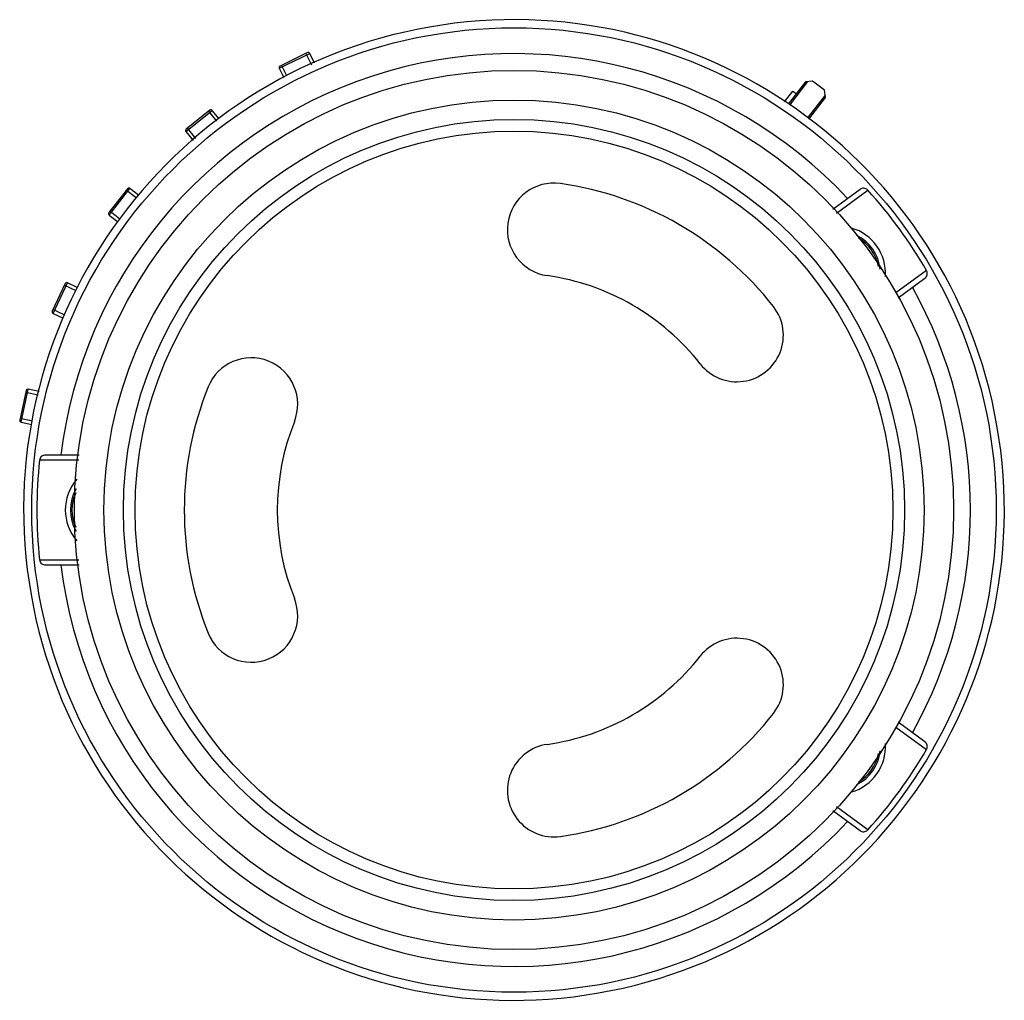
# Model space of a CAD drawing. Header units: inches. Extents: x -96 to 193, y -89 to 116.
# Tile 18 of 18: x 135 to 193, y -14 to 44. Entities that reach past the tile are written whole.
import ezdxf

# ---------------------------------------------------------------- set-up
doc = ezdxf.new("R2010")
doc.units = ezdxf.units.IN
doc.header["$LTSCALE"] = 1.21
doc.header["$MEASUREMENT"] = 0
doc.layers.get('0').update_dxf_attribs({"linetype": 'CONTINUOUS'})

msp = doc.modelspace()

# ---------------------------------------------------------------- linework, layer by layer
at = {"color": 7, "linetype": 'Continuous'}
for p, q in [((150.348, 40.709), (152.146, 41.586)), ((152.012, 41.632), (150.394, 40.842)), ((151.922, 41.588), (152.247, 40.921)), ((152.431, 41.001), (152.146, 41.586)), ((150.785, 40.269), (150.484, 40.886)), ((150.348, 40.709), (150.614, 40.164)), ((181.468, 39.898), (180.454, 38.576)), ((180.54, 38.524), (181.608, 39.916)), ((181.889, 39.953), (181.468, 39.898)), ((182.602, 39.406), (181.889, 39.953)), ((180.226, 38.715), (180.722, 39.362)), ((180.722, 39.362), (180.933, 39.2)), ((182.639, 39.125), (181.597, 37.767)), ((182.658, 38.985), (182.602, 39.406)), ((181.673, 37.702), (182.658, 38.985)), ((144.825, 36.961), (146.379, 38.219)), ((146.238, 38.234), (144.839, 37.101)), ((146.161, 38.171), (146.64, 37.579)), ((146.792, 37.709), (146.379, 38.219)), ((144.825, 36.961), (145.248, 36.438)), ((145.403, 36.564), (144.917, 37.164)), ((141.374, 33.586), (140.266, 32.168)), ((140.283, 32.027), (141.514, 33.603)), ((141.312, 33.507), (141.891, 33.055)), ((142.029, 33.202), (141.514, 33.603)), ((184.704, 33.547), (183.079, 32.361)), ((183.294, 32.146), (185.156, 33.505)), ((140.908, 31.793), (140.327, 32.247)), ((140.283, 32.027), (140.778, 31.64)), ((188.634, 28.739), (186.822, 27.417)), ((137.679, 27.971), (136.918, 26.34)), ((136.967, 26.207), (137.812, 28.02)), ((138.391, 27.75), (137.812, 28.02)), ((186.951, 27.14), (188.536, 28.296)), ((137.637, 27.881), (138.314, 27.565)), ((137.626, 26.12), (136.96, 26.431)), ((136.967, 26.207), (137.559, 25.931)), ((135.37, 21.655), (134.996, 19.894)), ((135.073, 19.775), (135.489, 21.732)), ((135.35, 21.557), (136.096, 21.398)), ((136.136, 21.594), (135.489, 21.732)), ((135.758, 19.834), (135.017, 19.992)), ((135.073, 19.775), (135.711, 19.64)), ((138.487, 17.531), (136.168, 17.531)), ((138.513, 17.831), (136.509, 17.831)), ((136.168, 11.631), (138.487, 11.631)), ((136.509, 11.331), (138.513, 11.331)), ((188.536, 0.867), (186.951, 2.023)), ((186.822, 1.746), (188.634, 0.424)), ((183.079, -3.198), (184.704, -4.384)), ((185.156, -4.342), (183.294, -2.983))]:
    msp.add_line(p, q, dxfattribs=at)
for radius in [28.52, 26, 24.25, 23.1, 22.412]:
    msp.add_circle((164.229, 14.581), radius, dxfattribs=at)
for centre, radius, start, end in [((164.229, 14.581), 29, 8.4612, 8.46059), ((164.229, 14.581), 26.994, 43.03474, 173.08493), ((152.056, 41.542), 0.1, 26.00001, 116.00001), ((150.438, 40.753), 0.1, 116.00001, 206.00001), ((146.301, 38.157), 0.1, 38.99999, 128.99999), ((144.902, 37.024), 0.1, 128.99999, 218.99999), ((166.586, 31.165), 2.75, 81.90905, 261.90905), ((164.229, 14.581), 19.5, 38.09095, 81.90905), ((141.453, 33.525), 0.1, 52, 142), ((164.229, 14.581), 28.215, 30.11816, 42.12117), ((140.345, 32.106), 0.1, 142, 232), ((183.414, 28.581), 2.787, 356.15276, 73.94951), ((183.414, 28.581), 2.487, 5.80508, 64.19907), ((183.414, 28.581), 2.4, 9.70207, 60.31496), ((137.77, 27.929), 0.1, 65, 155), ((164.229, 14.581), 14, 38.09095, 81.90905), ((164.229, 14.581), 26.994, 330.7954, 29.2046), ((137.009, 26.298), 0.1, 155, 245), ((177.411, 24.915), 2.75, 218.09095, 38.09095), ((148.688, 20.831), 2.75, 338.09095, 158.09095), ((135.468, 21.634), 0.1, 78.00001, 168.00001), ((164.229, 14.581), 19.5, 158.09095, 201.90905), ((135.094, 19.873), 0.1, 168.00001, 258.00001), ((164.229, 14.581), 14, 158.09095, 201.90905), ((164.229, 14.581), 28.215, 173.9985, 186.0015), ((140.479, 14.581), 2.787, 139.09461, 220.90533), ((140.479, 14.581), 2.487, 149.98726, 210.00684), ((140.479, 14.581), 2.4, 154.72055, 205.22209), ((164.229, 14.581), 26.994, 186.91507, 316.96526), ((148.688, 8.331), 2.75, 201.90905, 21.90905), ((177.411, 4.248), 2.75, 321.90905, 141.90905), ((164.229, 14.581), 14, 278.09095, 321.90905), ((164.229, 14.581), 19.5, 278.09095, 321.90905), ((166.586, -2.002), 2.75, 98.09095, 278.09095), ((183.414, 0.581), 2.787, 286.05038, 3.84716), ((183.414, 0.581), 2.487, 295.80047, 354.16477), ((183.414, 0.581), 2.4, 299.72139, 350.29816), ((164.229, 14.581), 28.215, 317.87883, 329.88184)]:
    msp.add_arc(centre, radius, start, end, dxfattribs=at)
for points, knots in [([(185.156, 33.505), (185.125, 33.541), (185.047, 33.593), (184.884, 33.625), (184.764, 33.59), (184.704, 33.547)], [0, 0, 0, 0, 0.291273, 0.551752, 1, 1, 1, 1]), ([(188.536, 28.296), (188.595, 28.339), (188.666, 28.444), (188.684, 28.608), (188.658, 28.698), (188.634, 28.739)], [0, 0, 0, 0, 0.448248, 0.708727, 1, 1, 1, 1]), ([(136.509, 17.831), (136.436, 17.831), (136.317, 17.789), (136.205, 17.667), (136.173, 17.579), (136.168, 17.531)], [0, 0, 0, 0, 0.448248, 0.708727, 1, 1, 1, 1]), ([(136.168, 11.631), (136.173, 11.584), (136.205, 11.496), (136.317, 11.374), (136.436, 11.331), (136.509, 11.331)], [0, 0, 0, 0, 0.291273, 0.551752, 1, 1, 1, 1]), ([(188.634, 0.424), (188.658, 0.465), (188.684, 0.555), (188.666, 0.719), (188.595, 0.824), (188.536, 0.867)], [0, 0, 0, 0, 0.291273, 0.551752, 1, 1, 1, 1]), ([(184.704, -4.384), (184.764, -4.427), (184.884, -4.462), (185.047, -4.43), (185.125, -4.378), (185.156, -4.342)], [0, 0, 0, 0, 0.448248, 0.708727, 1, 1, 1, 1])]:
    msp.add_open_spline(points, degree=3, knots=knots, dxfattribs=at)

doc.saveas('drawing.dxf')
